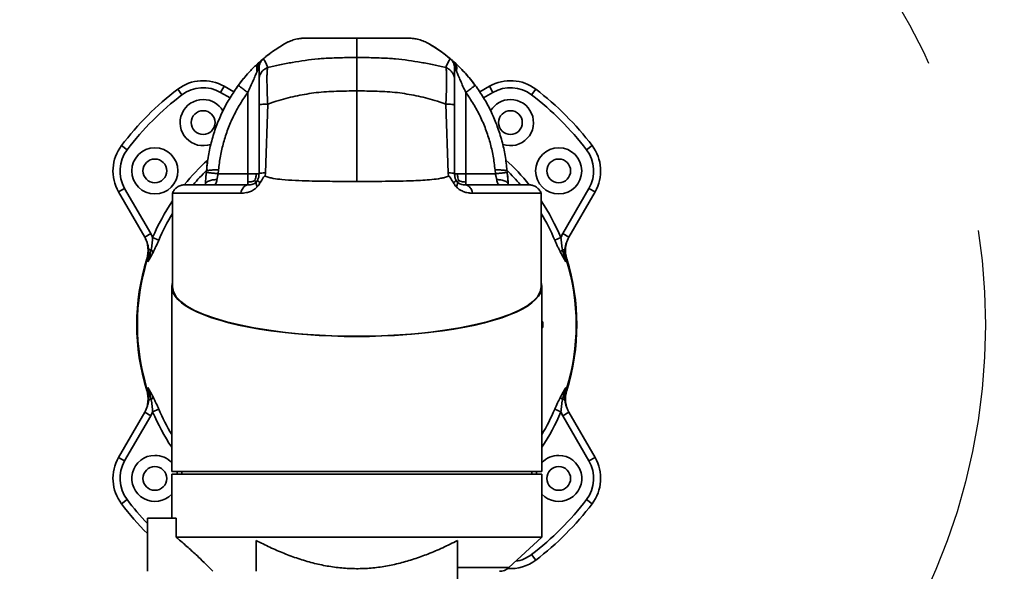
# Model space of a CAD drawing. Header units: millimetres. Extents: x 15 to 361, y 112 to 284.
# Tile 4 of 20: x 110 to 124, y 158 to 166. Entities that reach past the tile are written whole.
import ezdxf

# ---------------------------------------------------------------- set-up
doc = ezdxf.new("R2010")
doc.units = ezdxf.units.MM
doc.linetypes.add('CENTERX2', pattern=[20.32, 12.7, -2.54, 2.54, -2.54])
doc.layers.add('10', color=7, linetype='Continuous')

msp = doc.modelspace()

# ---------------------------------------------------------------- linework, layer by layer
at = {"color": 7, "linetype": 'Continuous', "lineweight": 35}
for p, q in [((114.957662, 165.657528), (114.215103, 165.657528)), ((114.957662, 165.657528), (115.700221, 165.657528)), ((113.540371, 165.30469), (113.563604, 165.325451)), ((116.374953, 165.30469), (116.35172, 165.325451)), ((113.522869, 165.196325), (113.51353, 165.177169)), ((116.392455, 165.196325), (116.401794, 165.177169)), ((112.423973, 164.836662), (112.362669, 164.917225)), ((112.983578, 164.872207), (113.034196, 164.95988)), ((113.119918, 164.793491), (112.983578, 164.872207)), ((113.034196, 164.95988), (113.174265, 164.879011)), ((113.378395, 163.693567), (113.378395, 164.870204)), ((114.957662, 163.581407), (114.957662, 164.89328)), ((116.536929, 163.693567), (116.536929, 164.870204)), ((116.741059, 164.879011), (116.881128, 164.95988)), ((116.931746, 164.872207), (116.795405, 164.793491)), ((116.931746, 164.872207), (116.881128, 164.95988)), ((117.491351, 164.836662), (117.552655, 164.917225)), ((113.666728, 164.702981), (113.633013, 163.707794)), ((116.248596, 164.702981), (116.28231, 163.707794)), ((113.540371, 163.693567), (113.540371, 164.686633)), ((116.374953, 163.693567), (116.374953, 164.686633)), ((111.62797, 164.040659), (111.547406, 164.101963)), ((118.287354, 164.040659), (118.367917, 164.101963)), ((112.782034, 163.765361), (112.776627, 163.712474)), ((112.953316, 163.7486), (112.947657, 163.693567)), ((113.633013, 163.707794), (113.628299, 163.657382)), ((116.28231, 163.707794), (116.287024, 163.657382)), ((116.962008, 163.7486), (116.967667, 163.693567)), ((117.138696, 163.712474), (117.13329, 163.765361)), ((117.143515, 163.669466), (117.13862, 163.712465)), ((112.947869, 163.693567), (113.378395, 163.693567)), ((113.503204, 163.578048), (113.521506, 163.604683)), ((116.412119, 163.578048), (116.393818, 163.604683)), ((116.967455, 163.693567), (116.536929, 163.693567)), ((111.592424, 163.481054), (111.504752, 163.430436)), ((111.883206, 162.774936), (111.504752, 163.430436)), ((111.592424, 163.481054), (111.970878, 162.825553)), ((112.763719, 163.555061), (112.76203, 163.531591)), ((117.153164, 163.531591), (117.151604, 163.555061)), ((117.944446, 162.825553), (118.322899, 163.481054)), ((118.410571, 163.430436), (118.032118, 162.774936)), ((118.322899, 163.481054), (118.410571, 163.430436)), ((112.285056, 163.411363), (112.285056, 162.055102)), ((117.630268, 162.055102), (117.630268, 163.411366)), ((111.970878, 162.825553), (111.883206, 162.774936)), ((111.887863, 162.764616), (111.883206, 162.774936)), ((112.088233, 162.73207), (111.998605, 162.770337)), ((117.827091, 162.73207), (117.916719, 162.770337)), ((117.944446, 162.825553), (118.032118, 162.774936)), ((111.977398, 162.593779), (111.942687, 162.590272)), ((117.937926, 162.593779), (117.972637, 162.590272)), ((112.274933, 162.055102), (112.274933, 159.381034)), ((117.640391, 159.381034), (117.640391, 162.055102)), ((111.977398, 160.420161), (111.942687, 160.423668)), ((117.937926, 160.420161), (117.972637, 160.423668)), ((112.088233, 160.28187), (111.998605, 160.243603)), ((117.827091, 160.28187), (117.916719, 160.243603)), ((111.504752, 159.583504), (111.883206, 160.239004)), ((111.970878, 160.188387), (111.592424, 159.532886)), ((111.970878, 160.188387), (111.883206, 160.239004)), ((117.944446, 160.188387), (118.032118, 160.239004)), ((118.322899, 159.532886), (117.944446, 160.188387)), ((118.027461, 160.249324), (118.032118, 160.239004)), ((118.032118, 160.239004), (118.410571, 159.583504)), ((111.592424, 159.532886), (111.504752, 159.583504)), ((118.322899, 159.532886), (118.410571, 159.583504)), ((117.640391, 159.381034), (112.274933, 159.381034)), ((112.274933, 159.34054), (112.274933, 158.703973)), ((112.274933, 159.34054), (114.957662, 159.34054)), ((112.421723, 159.381034), (112.421723, 159.34054)), ((114.957662, 159.34054), (117.640391, 159.34054)), ((117.4936, 159.34054), (117.4936, 159.381034)), ((117.640391, 158.429424), (117.640391, 159.34054)), ((111.62797, 158.973281), (111.547406, 158.911977)), ((118.287354, 158.973281), (118.367917, 158.911977)), ((111.923141, 158.703973), (111.923141, 157.934587)), ((112.337477, 158.703973), (111.923141, 158.703973)), ((112.337477, 158.429424), (112.337477, 158.703973)), ((112.337477, 158.429424), (117.640391, 158.429424)), ((117.162, 157.988221), (117.640391, 158.429424)), ((113.499877, 158.379004), (113.499877, 157.934587)), ((116.415447, 158.379004), (116.415447, 157.427197)), ((117.491351, 158.177278), (117.552655, 158.096715)), ((116.415447, 157.988221), (117.162, 157.988221))]:
    msp.add_line(p, q, dxfattribs=at)
at = {"color": 7, "linetype": 'Continuous', "lineweight": 35, "flags": 128}
for points in [[(113.968354, 165.605246), (113.944985, 165.594257), (113.909782, 165.575313)], [(112.359293, 159.34054), (112.353998, 159.364297), (112.349153, 159.381034)], [(117.566171, 159.381034), (117.561326, 159.364297), (117.556031, 159.34054)]]:
    msp.add_lwpolyline(points, dxfattribs=at)
at = {"color": 7, "linetype": 'Continuous', "lineweight": 35}
for centre, radius in [((112.73049, 164.433847), 0.1721), ((117.184833, 164.433847), 0.1721), ((112.030785, 163.734141), 0.334076), ((117.884539, 163.734141), 0.334076), ((112.030785, 163.734141), 0.1721), ((117.884539, 163.734141), 0.1721), ((112.030785, 159.279799), 0.1721), ((117.884539, 159.279799), 0.1721)]:
    msp.add_circle(centre, radius, dxfattribs=at)
for centre, radius, start, end in [((114.21507, 165.050197), 0.60741, 90, 101.0130494), ((115.700254, 165.050197), 0.60741, 73.1802891, 90), ((112.73049, 164.433847), 0.60741, 60, 127.2688824), ((117.184833, 164.433847), 0.60741, 52.7311176, 120), ((114.957662, 161.50697), 4.285304, 127.2688824, 142.7311176), ((112.73049, 164.433847), 0.506175, 60, 127.2688824), ((117.184833, 164.433847), 0.506175, 52.7311176, 120), ((114.957662, 161.50697), 4.285304, 37.2688824, 52.7311176), ((114.957662, 161.50697), 4.184069, 127.2688824, 142.7311176), ((112.73049, 164.433847), 0.334076, 90, 289.4343904), ((112.73049, 164.433847), 0.334076, 30.8592147, 90), ((117.184833, 164.433847), 0.334076, 90, 149.1407853), ((117.184833, 164.433847), 0.334076, 250.5656096, 90), ((114.957662, 161.50697), 4.184069, 37.2688824, 52.7311176), ((112.030785, 163.734141), 0.60741, 142.7311176, 210), ((112.030785, 163.734141), 0.506175, 142.7311176, 210), ((117.884539, 163.734141), 0.506175, 330, 37.2688824), ((117.884539, 163.734141), 0.60741, 330, 37.2688824), ((114.957662, 161.50697), 3.21747, 132.1810469, 140.9957732), ((114.957662, 161.50697), 3.21747, 39.0247808, 47.8189531), ((114.957662, 161.50697), 3.120015, 134.2677427, 139.5083375), ((114.957662, 161.50697), 3.120015, 40.493477, 45.7322573), ((114.957662, 161.50697), 3.21747, 146.1660269, 156.8799849), ((114.957662, 161.50697), 3.21747, 23.1200151, 33.8339731), ((114.957662, 161.50697), 3.120015, 148.9369898, 156.8799849), ((114.957662, 161.50697), 3.120015, 23.1200151, 31.0630102), ((111.527894, 162.580474), 0.40494, 342.6200865, 30), ((118.38743, 162.580474), 0.40494, 150, 197.3799135), ((111.563201, 162.576542), 0.379735, 338.4015617, 2.0721535), ((111.929267, 162.531404), 0.078785, 17.2014899, 52.3446584), ((117.986057, 162.531404), 0.078785, 127.6553416, 162.7985101), ((118.352123, 162.576542), 0.379735, 177.9278465, 201.5984383), ((114.957662, 161.50697), 3.188905, 162.6200865, 197.3799135), ((114.957662, 161.50697), 3.18034, 163.0009312, 196.9990688), ((114.957662, 161.50697), 3.18034, 343.0009312, 16.9990688), ((114.957662, 161.50697), 3.188905, 342.6200865, 17.3799135), ((111.563201, 160.437398), 0.379735, 357.9278465, 21.5984383), ((118.352123, 160.437398), 0.379735, 158.4015617, 182.0721535), ((111.527894, 160.433466), 0.40494, 330, 17.3799135), ((111.929267, 160.482536), 0.078785, 307.6553416, 342.7985101), ((117.986057, 160.482536), 0.078785, 197.2014899, 232.3446584), ((118.38743, 160.433466), 0.40494, 162.6200865, 210), ((114.957662, 161.50697), 3.120015, 203.1200151, 210.7008076), ((114.957662, 161.50697), 3.120015, 329.2991924, 336.8799849), ((114.957662, 161.50697), 3.21747, 203.1200151, 213.5088156), ((114.957662, 161.50697), 3.21747, 326.4911844, 336.8799849), ((112.030785, 159.279799), 0.60741, 150, 217.2688824), ((112.030785, 159.279799), 0.334076, 90, 316.95473), ((112.030785, 159.279799), 0.334076, 43.04527, 90), ((117.884539, 159.279799), 0.334076, 90, 136.95473), ((117.884539, 159.279799), 0.334076, 223.04527, 90), ((117.884539, 159.279799), 0.60741, 322.7311176, 30), ((112.030785, 159.279799), 0.506175, 150, 217.2688824), ((117.884539, 159.279799), 0.506175, 322.7311176, 30), ((114.957662, 161.50697), 4.285304, 217.2688824, 224.9176182), ((114.957662, 161.50697), 4.184069, 217.2688824, 223.5098485), ((114.957662, 161.50697), 4.184069, 307.2688824, 322.7311176), ((114.957662, 161.50697), 4.285304, 307.2688824, 322.7311176), ((117.184833, 158.580093), 0.506175, 278.6776853, 307.2688824), ((117.184833, 158.580093), 0.60741, 266.218058, 307.2688824), ((117.024734, 158.137057), 0.20247, 270, 312.6842358)]:
    msp.add_arc(centre, radius, start, end, dxfattribs=at)
for centre, major_axis, ratio, start_param, end_param in [((114.957662, 163.531671), (0, -2.328407), 0.939130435, 3.64134826, 3.646477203), ((114.957662, 163.531671), (0, -2.328407), 0.939130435, 2.47110066, 2.641837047), ((114.957662, 163.531671), (0, -2.328407), 0.939130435, 3.744608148, 3.860813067), ((114.957662, 163.531671), (0, -2.328407), 0.939130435, 2.34417873, 2.452700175), ((114.957662, 163.531671), (0, -2.328407), 0.939130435, 2.235531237, 2.340877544), ((114.957662, 163.531671), (0, -2.328407), 0.939130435, 3.977469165, 4.065843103), ((114.957662, 163.531671), (0, -2.328407), 0.939130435, 4.54448536, 4.613156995), ((114.957662, 163.531671), (0, -2.328407), 0.939130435, 4.634705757, 4.641705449), ((114.957662, 163.531671), (0, -2.328407), 0.939130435, 1.671982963, 1.676516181), ((114.957662, 162.055102), (2.682729, 0), 0.267949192, 3.054690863, 6.370087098), ((114.957662, 162.055102), (2.672606, 0), 0.267949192, 3.141592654, 6.283185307)]:
    msp.add_ellipse(centre, major_axis=major_axis, ratio=ratio, start_param=start_param, end_param=end_param, dxfattribs=at)
for points, knots in [([(113.90983, 165.575242), (113.849069, 165.538195), (113.744647, 165.474525), (113.650703, 165.396328), (113.611423, 165.363631)], [0, 0, 0, 0, 0.5818761, 1, 1, 1, 1]), ([(114.957662, 165.377059), (114.957662, 165.390592), (114.957662, 165.417415), (114.957662, 165.456624), (114.957662, 165.494049), (114.957662, 165.529077), (114.957662, 165.561123), (114.957662, 165.587774), (114.957662, 165.609202), (114.957662, 165.625802), (114.957662, 165.639309), (114.957662, 165.649256), (114.957662, 165.655988), (114.957662, 165.657042), (114.957662, 165.657528)], [0, 0, 0, 0, 0.1183519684, 0.2345836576, 0.3476497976, 0.45650552, 0.5601065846, 0.6574097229, 0.7287653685, 0.795085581, 0.855867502, 0.9106105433, 0.958817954, 1, 1, 1, 1]), ([(116.005493, 165.575242), (116.066254, 165.538195), (116.170677, 165.474525), (116.26462, 165.396328), (116.3039, 165.363631)], [0, 0, 0, 0, 0.5818761, 1, 1, 1, 1]), ([(113.240049, 164.97257), (113.265603, 165.005998), (113.31514, 165.070801), (113.381487, 165.146269), (113.433442, 165.201442), (113.472033, 165.240373), (113.508751, 165.275745), (113.530045, 165.295238), (113.540371, 165.30469)], [0, 0, 0, 0, 0.262792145, 0.509456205, 0.633586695, 0.75694034, 0.882138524, 1, 1, 1, 1]), ([(113.540371, 165.30469), (113.534066, 165.297433), (113.520434, 165.281744), (113.510036, 165.24929), (113.5061, 165.213642), (113.51118, 165.188703), (113.51353, 165.177169)], [0, 0, 0, 0, 0.231243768, 0.5, 0.768756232, 1, 1, 1, 1]), ([(113.563602, 165.325451), (113.55653, 165.317832), (113.54126, 165.301384), (113.527426, 165.268498), (113.519599, 165.232719), (113.521834, 165.207847), (113.522869, 165.196326)], [0, 0, 0, 0, 0.231600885, 0.5, 0.768399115, 1, 1, 1, 1]), ([(113.602475, 165.357192), (113.594124, 165.349059), (113.576126, 165.331534), (113.556967, 165.297805), (113.543267, 165.261515), (113.541289, 165.236475), (113.540371, 165.224855)], [0, 0, 0, 0, 0.232023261, 0.5, 0.767976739, 1, 1, 1, 1]), ([(113.563602, 165.325451), (113.569479, 165.330576), (113.58123, 165.340825), (113.597692, 165.354431), (113.600568, 165.356091), (113.602475, 165.357192)], [0, 0, 0, 0, 0.251958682, 0.503848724, 1, 1, 1, 1]), ([(113.602475, 165.357192), (113.605804, 165.352913), (113.61245, 165.34437), (113.628162, 165.319913), (113.642597, 165.292238), (113.655823, 165.261805), (113.663134, 165.240641), (113.666789, 165.230061)], [0, 0, 0, 0, 0.200758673, 0.400803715, 0.600627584, 0.800343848, 1, 1, 1, 1]), ([(113.666789, 165.230061), (113.725119, 165.244164), (113.843557, 165.272799), (114.024237, 165.306768), (114.208726, 165.336052), (114.362463, 165.354169), (114.454556, 165.361714), (114.483462, 165.36345), (114.483463, 165.36345)], [0, 0, 0, 0, 0.219399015, 0.445486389, 0.671598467, 0.897211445, 0.999998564, 1, 1, 1, 1]), ([(114.483463, 165.36345), (114.483463, 165.36345), (114.562073, 165.367706), (114.719966, 165.374772), (114.878354, 165.376296), (114.957662, 165.377059)], [0, 0, 0, 0, 0.000002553, 0.499283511, 1, 1, 1, 1]), ([(114.957662, 164.89328), (114.957662, 164.919308), (114.957662, 164.971364), (114.957662, 165.052236), (114.957662, 165.133605), (114.957662, 165.211125), (114.957662, 165.276045), (114.957662, 165.326616), (114.957662, 165.362388), (114.957662, 165.372169), (114.957662, 165.377059)], [0, 0, 0, 0, 0.103622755, 0.207245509, 0.339371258, 0.471497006, 0.603622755, 0.735748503, 0.867874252, 1, 1, 1, 1]), ([(115.431861, 165.36345), (115.431861, 165.36345), (115.353251, 165.367706), (115.195358, 165.374772), (115.03697, 165.376296), (114.957662, 165.377059)], [0, 0, 0, 0, 0.0000025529, 0.4992835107, 1, 1, 1, 1]), ([(116.248535, 165.230061), (116.190205, 165.244164), (116.071767, 165.272799), (115.891087, 165.306768), (115.706597, 165.336052), (115.552861, 165.354169), (115.460768, 165.361714), (115.431862, 165.36345), (115.431861, 165.36345)], [0, 0, 0, 0, 0.2193990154, 0.4454863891, 0.6715984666, 0.8972114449, 0.9999985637, 1, 1, 1, 1]), ([(116.312848, 165.357192), (116.30952, 165.352913), (116.302874, 165.34437), (116.287161, 165.319913), (116.272727, 165.292238), (116.259501, 165.261805), (116.25219, 165.240641), (116.248535, 165.230061)], [0, 0, 0, 0, 0.200758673, 0.400803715, 0.600627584, 0.800343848, 1, 1, 1, 1]), ([(116.351721, 165.325451), (116.345845, 165.330576), (116.334094, 165.340825), (116.317631, 165.354431), (116.314756, 165.356091), (116.312848, 165.357192)], [0, 0, 0, 0, 0.251958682, 0.503848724, 1, 1, 1, 1]), ([(116.312848, 165.357192), (116.3212, 165.349059), (116.339197, 165.331534), (116.358357, 165.297805), (116.372056, 165.261515), (116.374035, 165.236475), (116.374953, 165.224855)], [0, 0, 0, 0, 0.232023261, 0.5, 0.767976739, 1, 1, 1, 1]), ([(116.35172, 165.325451), (116.358793, 165.317833), (116.374063, 165.301385), (116.387898, 165.268498), (116.395724, 165.232719), (116.39349, 165.207846), (116.392455, 165.196325)], [0, 0, 0, 0, 0.231600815, 0.5, 0.768399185, 1, 1, 1, 1]), ([(116.374953, 165.30469), (116.381257, 165.297433), (116.394889, 165.281744), (116.405287, 165.24929), (116.409224, 165.213642), (116.404144, 165.188703), (116.401794, 165.177169)], [0, 0, 0, 0, 0.231243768, 0.5, 0.768756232, 1, 1, 1, 1]), ([(116.675274, 164.97257), (116.649721, 165.005998), (116.600183, 165.070801), (116.533836, 165.146269), (116.481882, 165.201442), (116.443291, 165.240373), (116.406572, 165.275745), (116.385278, 165.295238), (116.374953, 165.30469)], [0, 0, 0, 0, 0.262792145, 0.509456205, 0.633586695, 0.75694034, 0.882138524, 1, 1, 1, 1]), ([(113.51353, 165.177169), (113.504648, 165.157239), (113.485527, 165.114332), (113.454301, 165.038948), (113.418104, 164.956674), (113.391892, 164.899594), (113.378395, 164.870204)], [0, 0, 0, 0, 0.210129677, 0.452394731, 0.718039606, 1, 1, 1, 1]), ([(113.540371, 165.224855), (113.540153, 165.224823), (113.539733, 165.224761), (113.536014, 165.219718), (113.530329, 165.210507), (113.525359, 165.201059), (113.522869, 165.196326)], [0, 0, 0, 0, 0.268892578, 0.518131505, 0.758625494, 1, 1, 1, 1]), ([(113.666789, 165.230061), (113.651056, 165.223695), (113.616596, 165.209753), (113.576157, 165.168076), (113.546654, 165.118079), (113.54234, 165.0812), (113.540371, 165.064362)], [0, 0, 0, 0, 0.228277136, 0.5, 0.771722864, 1, 1, 1, 1]), ([(113.540371, 165.064362), (113.540371, 165.06611), (113.540371, 165.0698), (113.540371, 165.075661), (113.540371, 165.082127), (113.540371, 165.089203), (113.540371, 165.096887), (113.540371, 165.105309), (113.540371, 165.114135), (113.540371, 165.122945), (113.540371, 165.131072), (113.540371, 165.138309), (113.540371, 165.144509), (113.540371, 165.150432), (113.540371, 165.157054), (113.540371, 165.164483), (113.540371, 165.172082), (113.540371, 165.179018), (113.540371, 165.185289), (113.540371, 165.191334), (113.540371, 165.197787), (113.540371, 165.204836), (113.540371, 165.211742), (113.540371, 165.217569), (113.540371, 165.222051), (113.540371, 165.223964), (113.540371, 165.224855)], [0, 0, 0, 0, 0.030214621, 0.063771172, 0.100669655, 0.140910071, 0.184492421, 0.231416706, 0.283886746, 0.334028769, 0.380879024, 0.421917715, 0.457144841, 0.486560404, 0.523151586, 0.570985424, 0.615570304, 0.656906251, 0.694993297, 0.729831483, 0.769553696, 0.819193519, 0.872624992, 0.920568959, 0.963026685, 1, 1, 1, 1]), ([(113.666789, 165.230061), (113.665139, 165.226099), (113.661841, 165.218177), (113.658389, 165.184075), (113.65615, 165.134589), (113.655316, 165.069291), (113.655909, 164.990882), (113.658002, 164.90164), (113.661445, 164.804937), (113.66497, 164.736912), (113.666728, 164.702981)], [0, 0, 0, 0, 0.124715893, 0.249360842, 0.374913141, 0.500044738, 0.625655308, 0.750675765, 0.875637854, 1, 1, 1, 1]), ([(116.248535, 165.230061), (116.250184, 165.226099), (116.253483, 165.218177), (116.256935, 165.184075), (116.259174, 165.134589), (116.260007, 165.069291), (116.259414, 164.990882), (116.257321, 164.90164), (116.253879, 164.804937), (116.250354, 164.736912), (116.248596, 164.702981)], [0, 0, 0, 0, 0.124715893, 0.249360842, 0.374913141, 0.500044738, 0.625655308, 0.750675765, 0.875637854, 1, 1, 1, 1]), ([(116.248535, 165.230061), (116.264268, 165.223695), (116.298728, 165.209753), (116.339166, 165.168076), (116.36867, 165.118079), (116.372983, 165.0812), (116.374953, 165.064362)], [0, 0, 0, 0, 0.2282771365, 0.5, 0.7717228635, 1, 1, 1, 1]), ([(116.374953, 165.064362), (116.374953, 165.06611), (116.374953, 165.0698), (116.374953, 165.075661), (116.374953, 165.082127), (116.374953, 165.089203), (116.374953, 165.096887), (116.374953, 165.105309), (116.374953, 165.114135), (116.374953, 165.122945), (116.374953, 165.131072), (116.374953, 165.138309), (116.374953, 165.144509), (116.374953, 165.150432), (116.374953, 165.157054), (116.374953, 165.164483), (116.374953, 165.172082), (116.374953, 165.179018), (116.374953, 165.185289), (116.374953, 165.191334), (116.374953, 165.197787), (116.374953, 165.204836), (116.374953, 165.211742), (116.374953, 165.217569), (116.374953, 165.222051), (116.374953, 165.223964), (116.374953, 165.224855)], [0, 0, 0, 0, 0.030214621, 0.063771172, 0.100669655, 0.140910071, 0.184492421, 0.231416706, 0.283886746, 0.334028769, 0.380879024, 0.421917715, 0.457144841, 0.486560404, 0.523151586, 0.570985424, 0.615570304, 0.656906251, 0.694993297, 0.729831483, 0.769553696, 0.819193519, 0.872624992, 0.920568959, 0.963026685, 1, 1, 1, 1]), ([(116.374953, 165.224855), (116.375171, 165.224823), (116.37559, 165.224761), (116.379309, 165.219718), (116.384995, 165.210507), (116.389965, 165.201059), (116.392455, 165.196326)], [0, 0, 0, 0, 0.268892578, 0.518131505, 0.758625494, 1, 1, 1, 1]), ([(116.401794, 165.177169), (116.410676, 165.157239), (116.429797, 165.114332), (116.461023, 165.038948), (116.49722, 164.956674), (116.523432, 164.899594), (116.536929, 164.870204)], [0, 0, 0, 0, 0.210129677, 0.452394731, 0.718039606, 1, 1, 1, 1]), ([(113.540371, 164.686633), (113.540371, 164.711372), (113.540371, 164.76064), (113.540371, 164.83067), (113.540371, 164.895024), (113.540371, 164.951279), (113.540371, 164.998021), (113.540371, 165.032955), (113.540371, 165.05684), (113.540371, 165.061848), (113.540371, 165.064362)], [0, 0, 0, 0, 0.125546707, 0.250036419, 0.375151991, 0.499938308, 0.624721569, 0.749943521, 0.874480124, 1, 1, 1, 1]), ([(116.374953, 164.686633), (116.374953, 164.711372), (116.374953, 164.76064), (116.374953, 164.83067), (116.374953, 164.895024), (116.374953, 164.951279), (116.374953, 164.998021), (116.374953, 165.032955), (116.374953, 165.05684), (116.374953, 165.061848), (116.374953, 165.064362)], [0, 0, 0, 0, 0.125546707, 0.250036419, 0.375151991, 0.499938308, 0.624721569, 0.749943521, 0.874480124, 1, 1, 1, 1]), ([(112.781988, 163.764878), (112.790751, 163.837618), (112.80826, 163.982943), (112.858917, 164.196565), (112.926813, 164.404464), (113.013503, 164.604325), (113.116268, 164.79551), (113.198861, 164.913654), (113.240049, 164.97257)], [0, 0, 0, 0, 0.168038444, 0.335720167, 0.502887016, 0.669397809, 0.835133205, 1, 1, 1, 1]), ([(113.378395, 164.870204), (113.339906, 164.815177), (113.262882, 164.70506), (113.167143, 164.526563), (113.086917, 164.34047), (113.024088, 164.147658), (112.977473, 163.950178), (112.961386, 163.815944), (112.953316, 163.7486)], [0, 0, 0, 0, 0.165839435, 0.33187133, 0.499517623, 0.666098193, 0.832483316, 1, 1, 1, 1]), ([(113.240049, 164.97257), (113.24054, 164.972207), (113.241593, 164.971428), (113.249869, 164.965304), (113.263505, 164.955215), (113.282601, 164.941085), (113.305546, 164.924107), (113.330344, 164.905759), (113.354836, 164.887636), (113.370912, 164.875741), (113.378395, 164.870204)], [0, 0, 0, 0, 0.104820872, 0.225189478, 0.358753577, 0.5, 0.641246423, 0.774810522, 0.895179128, 1, 1, 1, 1]), ([(114.957662, 164.89328), (114.8596, 164.891971), (114.712152, 164.890003), (114.516393, 164.88095), (114.372469, 164.869634), (114.232628, 164.849149), (114.051031, 164.814491), (113.860693, 164.769512), (113.720278, 164.721349), (113.666728, 164.702981)], [0, 0, 0, 0, 0.22183177, 0.333554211, 0.445241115, 0.550724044, 0.656230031, 0.868895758, 1, 1, 1, 1]), ([(114.957662, 164.89328), (115.055723, 164.891971), (115.203172, 164.890003), (115.398931, 164.88095), (115.542855, 164.869634), (115.682696, 164.849149), (115.864292, 164.814491), (116.05463, 164.769512), (116.195045, 164.721349), (116.248596, 164.702981)], [0, 0, 0, 0, 0.22183177, 0.333554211, 0.445241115, 0.550724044, 0.656230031, 0.868895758, 1, 1, 1, 1]), ([(116.675274, 164.97257), (116.674784, 164.972207), (116.67373, 164.971428), (116.665455, 164.965304), (116.651819, 164.955215), (116.632723, 164.941085), (116.609777, 164.924107), (116.58498, 164.905759), (116.560488, 164.887636), (116.544412, 164.875741), (116.536929, 164.870204)], [0, 0, 0, 0, 0.104820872, 0.225189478, 0.358753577, 0.5, 0.641246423, 0.774810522, 0.895179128, 1, 1, 1, 1]), ([(116.536929, 164.870204), (116.575418, 164.815177), (116.652441, 164.70506), (116.74818, 164.526563), (116.828406, 164.34047), (116.891236, 164.147658), (116.93785, 163.950178), (116.953937, 163.815944), (116.962008, 163.7486)], [0, 0, 0, 0, 0.165839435, 0.33187133, 0.499517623, 0.666098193, 0.832483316, 1, 1, 1, 1]), ([(117.133336, 163.764878), (117.124572, 163.837618), (117.107064, 163.982943), (117.056407, 164.196565), (116.988511, 164.404464), (116.901821, 164.604325), (116.799056, 164.79551), (116.716462, 164.913654), (116.675274, 164.97257)], [0, 0, 0, 0, 0.168038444, 0.335720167, 0.502887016, 0.669397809, 0.835133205, 1, 1, 1, 1]), ([(113.666728, 164.702981), (113.651001, 164.702352), (113.616555, 164.700976), (113.576138, 164.696864), (113.54665, 164.691932), (113.542339, 164.688294), (113.540371, 164.686633)], [0, 0, 0, 0, 0.228281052, 0.5, 0.771718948, 1, 1, 1, 1]), ([(116.248596, 164.702981), (116.264323, 164.702352), (116.298769, 164.700976), (116.339186, 164.696864), (116.368673, 164.691932), (116.372984, 164.688294), (116.374953, 164.686633)], [0, 0, 0, 0, 0.228281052, 0.5, 0.771718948, 1, 1, 1, 1]), ([(112.779137, 163.712196), (112.775501, 163.686858), (112.771342, 163.657879), (112.768433, 163.630133), (112.768068, 163.626647)], [0, 0, 0, 0, 0.874378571, 1, 1, 1, 1]), ([(112.777025, 163.71243), (112.776865, 163.712448), (112.776692, 163.712467), (112.779148, 163.712195), (112.779351, 163.712173)], [0, 0, 0, 0, 0.9174003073, 1, 1, 1, 1]), ([(112.779351, 163.712173), (112.781764, 163.711906), (112.787048, 163.711322), (112.803849, 163.709465), (112.827248, 163.706878), (112.85597, 163.703703), (112.887121, 163.700259), (112.917973, 163.696849), (112.938236, 163.694609), (112.947657, 163.693567)], [0, 0, 0, 0, 0.126531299, 0.277166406, 0.436666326, 0.596166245, 0.746801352, 0.882275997, 1, 1, 1, 1]), ([(112.781988, 163.764878), (112.782146, 163.759467), (112.782463, 163.74864), (112.792944, 163.742515), (112.809548, 163.741642), (112.838462, 163.744224), (112.87673, 163.749789), (112.919362, 163.750924), (112.942011, 163.749374), (112.953316, 163.7486)], [0, 0, 0, 0, 0.12479819, 0.249670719, 0.360926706, 0.499725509, 0.749116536, 0.874777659, 1, 1, 1, 1]), ([(113.633013, 163.707794), (113.620973, 163.707063), (113.594837, 163.705475), (113.56578, 163.701864), (113.544818, 163.697794), (113.541774, 163.6949), (113.540371, 163.693567)], [0, 0, 0, 0, 0.230329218, 0.5, 0.769670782, 1, 1, 1, 1]), ([(116.28231, 163.707794), (116.29435, 163.707063), (116.320487, 163.705475), (116.349544, 163.701864), (116.370505, 163.697794), (116.37355, 163.6949), (116.374953, 163.693567)], [0, 0, 0, 0, 0.230329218, 0.5, 0.769670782, 1, 1, 1, 1]), ([(117.133336, 163.764878), (117.133177, 163.759463), (117.13286, 163.748629), (117.121914, 163.742286), (117.104899, 163.741572), (117.075671, 163.744473), (117.038665, 163.749769), (116.996053, 163.750922), (116.973403, 163.749377), (116.962008, 163.7486)], [0, 0, 0, 0, 0.124795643, 0.249665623, 0.377084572, 0.4997382, 0.749124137, 0.873784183, 1, 1, 1, 1]), ([(117.13862, 163.712465), (117.138321, 163.712432), (117.137676, 163.712361), (117.128107, 163.711303), (117.111628, 163.709482), (117.088034, 163.706873), (117.059364, 163.703704), (117.028201, 163.700259), (116.997351, 163.696849), (116.977088, 163.694609), (116.967667, 163.693567)], [0, 0, 0, 0, 0.104488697, 0.224732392, 0.35843211, 0.5, 0.64156789, 0.775267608, 0.895511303, 1, 1, 1, 1]), ([(117.147253, 163.626672), (117.146889, 163.63015), (117.14398, 163.657887), (117.139823, 163.686858), (117.136186, 163.712196)], [0, 0, 0, 0, 0.125359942, 1, 1, 1, 1]), ([(112.77181, 163.669473), (112.771573, 163.66841), (112.77077, 163.664798), (112.76924, 163.645703), (112.767185, 163.616437), (112.765247, 163.583114), (112.764125, 163.56247), (112.763722, 163.555053)], [0, 0, 0, 0, 0.058449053, 0.198677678, 0.511107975, 0.824354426, 1, 1, 1, 1]), ([(112.763724, 163.555057), (112.764566, 163.556223), (112.769111, 163.562517), (112.781617, 163.573518), (112.805129, 163.586499), (112.834428, 163.596987), (112.866566, 163.604044), (112.898513, 163.60782), (112.919521, 163.607635), (112.929269, 163.60755)], [0, 0, 0, 0, 0.0377819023, 0.2038419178, 0.3800603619, 0.5562788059, 0.7223388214, 0.8711557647, 1, 1, 1, 1]), ([(112.929251, 163.607385), (112.927576, 163.596077), (112.924216, 163.573383), (112.91316, 163.549505), (112.901225, 163.536487), (112.893194, 163.534979), (112.890292, 163.534433)], [0, 0, 0, 0, 0.262060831, 0.525905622, 0.828671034, 1, 1, 1, 1]), ([(112.947657, 163.693567), (112.944149, 163.677498), (112.937685, 163.647879), (112.931911, 163.620208), (112.929269, 163.60755)], [0, 0, 0, 0, 0.542540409, 1, 1, 1, 1]), ([(113.498685, 163.693567), (113.490372, 163.693567), (113.473739, 163.693567), (113.432957, 163.693567), (113.400212, 163.693567), (113.378395, 163.693567)], [0, 0, 0, 0, 0.250072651, 0.500343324, 1, 1, 1, 1]), ([(113.378395, 163.573277), (113.378395, 163.580785), (113.378395, 163.596139), (113.378395, 163.63639), (113.378395, 163.670181), (113.378395, 163.693567)], [0, 0, 0, 0, 0.227531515, 0.465371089, 1, 1, 1, 1]), ([(113.378395, 163.573277), (113.399323, 163.574103), (113.435067, 163.575512), (113.465869, 163.588106), (113.478636, 163.593326)], [0, 0, 0, 0, 0.5855031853, 1, 1, 1, 1]), ([(113.378395, 163.531591), (113.391383, 163.532077), (113.416363, 163.533012), (113.449983, 163.54192), (113.478712, 163.55496), (113.495359, 163.570652), (113.503204, 163.578048)], [0, 0, 0, 0, 0.284274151, 0.546774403, 0.786402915, 1, 1, 1, 1]), ([(113.378395, 163.531591), (113.378395, 163.533174), (113.378395, 163.535461), (113.378395, 163.553548), (113.378395, 163.566799), (113.378395, 163.573277)], [0, 0, 0, 0, 0.534628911, 0.772468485, 1, 1, 1, 1]), ([(113.498685, 163.693567), (113.497859, 163.672639), (113.49645, 163.636895), (113.483856, 163.606093), (113.478636, 163.593326)], [0, 0, 0, 0, 0.585503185, 1, 1, 1, 1]), ([(113.498685, 163.573277), (113.497859, 163.574103), (113.49645, 163.575512), (113.483856, 163.588106), (113.478636, 163.593326)], [0, 0, 0, 0, 0.585503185, 1, 1, 1, 1]), ([(113.514401, 163.502259), (113.509802, 163.512038), (113.499637, 163.53365), (113.494694, 163.560803), (113.500526, 163.572621), (113.503204, 163.578048)], [0, 0, 0, 0, 0.308826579, 0.682563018, 1, 1, 1, 1]), ([(113.540371, 163.693567), (113.538974, 163.693567), (113.536878, 163.693567), (113.519897, 163.693567), (113.505754, 163.693567), (113.498685, 163.693567)], [0, 0, 0, 0, 0.499658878, 0.7499271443, 1, 1, 1, 1]), ([(113.514401, 163.502259), (113.519547, 163.508046), (113.529899, 163.519687), (113.543618, 163.539193), (113.551305, 163.553428), (113.555113, 163.560478)], [0, 0, 0, 0, 0.332897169, 0.669583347, 1, 1, 1, 1]), ([(113.555106, 163.560484), (113.548379, 163.566252), (113.534235, 163.578382), (113.520738, 163.592851), (113.521251, 163.600747), (113.521506, 163.604683)], [0, 0, 0, 0, 0.312504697, 0.657189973, 1, 1, 1, 1]), ([(113.521506, 163.604683), (113.524285, 163.610641), (113.529961, 163.622809), (113.538423, 163.652876), (113.539572, 163.676871), (113.540371, 163.693567)], [0, 0, 0, 0, 0.225840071, 0.461300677, 1, 1, 1, 1]), ([(113.555067, 163.560438), (113.566002, 163.576882), (113.58089, 163.59927), (113.596699, 163.627092), (113.605123, 163.640689), (113.611928, 163.649954), (113.617868, 163.655578), (113.622612, 163.657836), (113.625885, 163.658141), (113.627653, 163.657597), (113.628302, 163.657398)], [0, 0, 0, 0, 0.471274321, 0.641651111, 0.754208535, 0.849896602, 0.916505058, 0.952453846, 0.982535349, 1, 1, 1, 1]), ([(113.628325, 163.657362), (113.64755, 163.650859), (113.68602, 163.637849), (113.767095, 163.621527), (113.892667, 163.605497), (114.066859, 163.594496), (114.256312, 163.588183), (114.437196, 163.584595), (114.608446, 163.582683), (114.782179, 163.581567), (114.899168, 163.581461), (114.957662, 163.581407)], [0, 0, 0, 0, 0.049391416, 0.098830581, 0.199394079, 0.349982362, 0.501706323, 0.625208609, 0.748712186, 0.874355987, 1, 1, 1, 1]), ([(114.957662, 163.581407), (115.027144, 163.58149), (115.166108, 163.581657), (115.373293, 163.58326), (115.577926, 163.586106), (115.75793, 163.591362), (115.913641, 163.597891), (116.046039, 163.607479), (116.151526, 163.622103), (116.231685, 163.638546), (116.268566, 163.651092), (116.286999, 163.657362)], [0, 0, 0, 0, 0.149231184, 0.298462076, 0.447704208, 0.596942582, 0.699712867, 0.802553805, 0.905193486, 0.952617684, 1, 1, 1, 1]), ([(116.287022, 163.657398), (116.288116, 163.657681), (116.2903, 163.658246), (116.294398, 163.657272), (116.301804, 163.652409), (116.322586, 163.623444), (116.339534, 163.589351), (116.357753, 163.56393), (116.360256, 163.560438)], [0, 0, 0, 0, 0.028945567, 0.05781035, 0.106672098, 0.248865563, 0.896804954, 1, 1, 1, 1]), ([(116.360211, 163.560478), (116.363928, 163.553585), (116.371522, 163.539504), (116.385201, 163.519958), (116.395664, 163.50818), (116.400923, 163.502259)], [0, 0, 0, 0, 0.3229132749, 0.6596554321, 1, 1, 1, 1]), ([(116.36025, 163.560432), (116.366969, 163.56619), (116.382997, 163.579923), (116.395299, 163.594453), (116.394218, 163.60192), (116.393818, 163.604683)], [0, 0, 0, 0, 0.312566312, 0.74553481, 1, 1, 1, 1]), ([(116.393818, 163.604683), (116.391039, 163.610641), (116.385363, 163.622809), (116.3769, 163.652876), (116.375752, 163.676871), (116.374953, 163.693567)], [0, 0, 0, 0, 0.225840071, 0.461300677, 1, 1, 1, 1]), ([(116.374953, 163.693567), (116.376536, 163.693567), (116.378823, 163.693567), (116.396909, 163.693567), (116.41016, 163.693567), (116.416639, 163.693567)], [0, 0, 0, 0, 0.5346289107, 0.7724684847, 1, 1, 1, 1]), ([(116.400923, 163.502259), (116.405522, 163.512038), (116.415686, 163.53365), (116.42063, 163.560803), (116.414798, 163.572621), (116.412119, 163.578048)], [0, 0, 0, 0, 0.308826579, 0.682563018, 1, 1, 1, 1]), ([(116.536929, 163.531591), (116.523941, 163.532077), (116.49896, 163.533012), (116.465341, 163.54192), (116.436612, 163.55496), (116.419965, 163.570652), (116.412119, 163.578048)], [0, 0, 0, 0, 0.284274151, 0.546774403, 0.786402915, 1, 1, 1, 1]), ([(116.416639, 163.693567), (116.424146, 163.693567), (116.4395, 163.693567), (116.479752, 163.693567), (116.513542, 163.693567), (116.536929, 163.693567)], [0, 0, 0, 0, 0.227531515, 0.465371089, 1, 1, 1, 1]), ([(116.416639, 163.693567), (116.417464, 163.672639), (116.418874, 163.636895), (116.431467, 163.606093), (116.436687, 163.593326)], [0, 0, 0, 0, 0.585503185, 1, 1, 1, 1]), ([(116.416639, 163.573277), (116.417464, 163.574103), (116.418874, 163.575512), (116.431467, 163.588106), (116.436687, 163.593326)], [0, 0, 0, 0, 0.585503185, 1, 1, 1, 1]), ([(116.536929, 163.573277), (116.516001, 163.574103), (116.480257, 163.575512), (116.449455, 163.588106), (116.436687, 163.593326)], [0, 0, 0, 0, 0.585503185, 1, 1, 1, 1]), ([(116.536929, 163.573277), (116.536929, 163.58159), (116.536929, 163.598223), (116.536929, 163.639005), (116.536929, 163.67175), (116.536929, 163.693567)], [0, 0, 0, 0, 0.250072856, 0.500341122, 1, 1, 1, 1]), ([(116.536929, 163.531591), (116.536929, 163.532988), (116.536929, 163.535084), (116.536929, 163.552065), (116.536929, 163.566209), (116.536929, 163.573277)], [0, 0, 0, 0, 0.499656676, 0.749927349, 1, 1, 1, 1]), ([(116.967667, 163.693567), (116.971174, 163.677498), (116.977639, 163.647879), (116.983413, 163.620208), (116.986054, 163.60755)], [0, 0, 0, 0, 0.542540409, 1, 1, 1, 1]), ([(117.151607, 163.555057), (117.150755, 163.556238), (117.146201, 163.56255), (117.133673, 163.573561), (117.110161, 163.586523), (117.080871, 163.596977), (117.048747, 163.603987), (117.016814, 163.607712), (116.995817, 163.607489), (116.986073, 163.607385)], [0, 0, 0, 0, 0.0381937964, 0.2041811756, 0.3803174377, 0.5564536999, 0.7224410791, 0.8711998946, 1, 1, 1, 1]), ([(116.986073, 163.607385), (116.987747, 163.596077), (116.991108, 163.573383), (117.002164, 163.549505), (117.014098, 163.536487), (117.02213, 163.534979), (117.025032, 163.534433)], [0, 0, 0, 0, 0.262060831, 0.525905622, 0.828671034, 1, 1, 1, 1]), ([(117.151602, 163.555053), (117.150465, 163.575629), (117.148792, 163.605922), (117.146279, 163.642194), (117.144874, 163.663459), (117.143726, 163.668535), (117.143514, 163.669473)], [0, 0, 0, 0, 0.48640524, 0.716098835, 0.947560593, 1, 1, 1, 1]), ([(112.451095, 163.531591), (112.435533, 163.530081), (112.402288, 163.526855), (112.352633, 163.500636), (112.309116, 163.460733), (112.292653, 163.426748), (112.284577, 163.410075)], [0, 0, 0, 0, 0.222179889, 0.474654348, 0.742267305, 1, 1, 1, 1]), ([(112.451095, 163.531591), (112.456692, 163.531591), (112.467874, 163.531591), (112.506655, 163.531591), (112.561249, 163.531591), (112.632972, 163.531591), (112.720599, 163.531591), (112.823831, 163.531591), (112.941841, 163.531591), (113.074245, 163.531591), (113.218823, 163.531591), (113.325244, 163.531591), (113.378395, 163.531591)], [0, 0, 0, 0, 0.100111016, 0.19999997, 0.29987934, 0.399999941, 0.500110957, 0.599999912, 0.699879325, 0.799995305, 0.900108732, 1, 1, 1, 1]), ([(113.276507, 163.411525), (113.277027, 163.413607), (113.280298, 163.4267), (113.288533, 163.45011), (113.303424, 163.478659), (113.321393, 163.502412), (113.340794, 163.519376), (113.35996, 163.529671), (113.372539, 163.530981), (113.378395, 163.531591)], [0, 0, 0, 0, 0.031572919, 0.198513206, 0.375055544, 0.551597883, 0.718538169, 0.868985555, 1, 1, 1, 1]), ([(113.276507, 163.411525), (113.303217, 163.412767), (113.349539, 163.414922), (113.41651, 163.434638), (113.470975, 163.461729), (113.501221, 163.489958), (113.514401, 163.502259)], [0, 0, 0, 0, 0.3250184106, 0.5636480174, 0.809854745, 1, 1, 1, 1]), ([(116.400923, 163.502259), (116.411523, 163.492109), (116.433012, 163.471533), (116.475244, 163.445612), (116.526187, 163.425295), (116.583316, 163.413407), (116.620722, 163.412138), (116.638817, 163.411525)], [0, 0, 0, 0, 0.154515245, 0.31324525, 0.542947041, 0.778898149, 1, 1, 1, 1]), ([(116.638817, 163.411525), (116.638297, 163.413607), (116.635026, 163.4267), (116.626791, 163.45011), (116.611899, 163.478659), (116.593931, 163.502412), (116.57453, 163.519376), (116.555364, 163.529671), (116.542784, 163.530981), (116.536929, 163.531591)], [0, 0, 0, 0, 0.0315729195, 0.1985132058, 0.3750555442, 0.5515978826, 0.718538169, 0.868985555, 1, 1, 1, 1]), ([(117.464228, 163.531591), (117.458631, 163.531591), (117.44745, 163.531591), (117.408669, 163.531591), (117.354074, 163.531591), (117.282352, 163.531591), (117.194724, 163.531591), (117.091493, 163.531591), (116.973482, 163.531591), (116.841079, 163.531591), (116.696501, 163.531591), (116.59008, 163.531591), (116.536929, 163.531591)], [0, 0, 0, 0, 0.100111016, 0.19999997, 0.29987934, 0.399999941, 0.500110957, 0.599999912, 0.699879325, 0.799995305, 0.900108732, 1, 1, 1, 1]), ([(117.630747, 163.410075), (117.62267, 163.426748), (117.606207, 163.460733), (117.562691, 163.500636), (117.513036, 163.526855), (117.47979, 163.530081), (117.464228, 163.531591)], [0, 0, 0, 0, 0.257732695, 0.525345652, 0.777820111, 1, 1, 1, 1]), ([(112.286644, 163.411363), (112.287076, 163.411331), (112.288068, 163.411258), (112.311433, 163.411413), (112.352849, 163.41159), (112.41272, 163.411363), (112.490168, 163.411258), (112.584505, 163.411406), (112.695451, 163.411592), (112.810458, 163.411387), (112.924567, 163.411296), (113.033999, 163.411311), (113.150712, 163.411465), (113.234575, 163.411505), (113.276507, 163.411525)], [0, 0, 0, 0, 0.072301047, 0.165973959, 0.259000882, 0.352673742, 0.445700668, 0.539373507, 0.63240043, 0.726073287, 0.794043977, 0.862014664, 0.931007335, 1, 1, 1, 1]), ([(116.638817, 163.411525), (116.701955, 163.411477), (116.821231, 163.411386), (116.979178, 163.411258), (117.117774, 163.411416), (117.241514, 163.411589), (117.349274, 163.41136), (117.440743, 163.411258), (117.514818, 163.41141), (117.5716, 163.41159), (117.609395, 163.411367), (117.62894, 163.41126), (117.628272, 163.411338), (117.628023, 163.411366)], [0, 0, 0, 0, 0.104630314, 0.197662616, 0.291340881, 0.384372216, 0.478049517, 0.571080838, 0.664758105, 0.757789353, 0.851466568, 0.944497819, 1, 1, 1, 1]), ([(111.942687, 162.590272), (111.941643, 162.597883), (111.936787, 162.633264), (111.923202, 162.693607), (111.899221, 162.741793), (111.887863, 162.764616)], [0, 0, 0, 0, 0.126067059, 0.586065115, 1, 1, 1, 1]), ([(111.977398, 162.593779), (111.979972, 162.608177), (111.98229, 162.622676), (111.986499, 162.651857), (111.98839, 162.666536), (111.993534, 162.7107), (111.996293, 162.740355), (111.998605, 162.770337)], [0, 0, 0, 0, 0.25, 0.25, 0.5, 0.5, 1, 1, 1, 1]), ([(112.088233, 162.73207), (112.074796, 162.700598), (112.060979, 162.67023), (112.039935, 162.625832), (112.032843, 162.611188), (112.018661, 162.582464), (112.011591, 162.568422), (112.004528, 162.554704)], [0, 0, 0, 0, 0.5, 0.5, 0.75, 0.75, 1, 1, 1, 1]), ([(117.910796, 162.554704), (117.903732, 162.568423), (117.896695, 162.582401), (117.882642, 162.610857), (117.875628, 162.625337), (117.861624, 162.654865), (117.854636, 162.669914), (117.844187, 162.693004), (117.840711, 162.700785), (117.833846, 162.716376), (117.830449, 162.724205), (117.827091, 162.73207)], [0, 0, 0, 0, 0.25, 0.25, 0.5, 0.5, 0.75, 0.75, 0.875, 0.875, 1, 1, 1, 1]), ([(117.916719, 162.770337), (117.917874, 162.755354), (117.919153, 162.740388), (117.921977, 162.710613), (117.923522, 162.695823), (117.926951, 162.666404), (117.928836, 162.651774), (117.933036, 162.622663), (117.935351, 162.608181), (117.937926, 162.593779)], [0, 0, 0, 0, 0.25, 0.25, 0.5, 0.5, 0.75, 0.75, 1, 1, 1, 1]), ([(118.032118, 162.774936), (118.015645, 162.746404), (118.002771, 162.71659), (117.988138, 162.67025), (117.984044, 162.654531), (117.977296, 162.62261), (117.974655, 162.606449), (117.972637, 162.590272)], [0, 0, 0, 0, 0.5, 0.5, 0.75, 0.75, 1, 1, 1, 1]), ([(111.977398, 162.593779), (111.972108, 162.56332), (111.965746, 162.533395), (111.953955, 162.489302), (111.949649, 162.474738), (111.942552, 162.453102), (111.94008, 162.445926), (111.934909, 162.431645), (111.932194, 162.4245), (111.929395, 162.417478)], [0, 0, 0, 0, 0.5, 0.5, 0.75, 0.75, 0.875, 0.875, 1, 1, 1, 1]), ([(111.929395, 162.417478), (111.937369, 162.445707), (111.94228, 162.474252), (111.945531, 162.517495), (111.945923, 162.531981), (111.945333, 162.561094), (111.944345, 162.575734), (111.942687, 162.590272)], [0, 0, 0, 0, 0.5, 0.5, 0.75, 0.75, 1, 1, 1, 1]), ([(117.937926, 162.593779), (117.943204, 162.563389), (117.949563, 162.533446), (117.965327, 162.474506), (117.974714, 162.445613), (117.985929, 162.417478)], [0, 0, 0, 0, 0.5, 0.5, 1, 1, 1, 1]), ([(117.972637, 162.590272), (117.969322, 162.561209), (117.968705, 162.53226), (117.971922, 162.489015), (117.97369, 162.474629), (117.978696, 162.445921), (117.981944, 162.431585), (117.985929, 162.417478)], [0, 0, 0, 0, 0.5, 0.5, 0.75, 0.75, 1, 1, 1, 1]), ([(111.916273, 162.436762), (111.915703, 162.443469), (111.915225, 162.449126), (111.914535, 162.457279), (111.914346, 162.459516), (111.914346, 162.459516)], [0, 0, 0, 0, 0.5, 0.5, 1, 1, 1, 1]), ([(112.004528, 162.554704), (111.991644, 162.529678), (111.978986, 162.505962), (111.960231, 162.471817), (111.954018, 162.460677), (111.944748, 162.444266), (111.941666, 162.438846), (111.935518, 162.428097), (111.932438, 162.422743), (111.929395, 162.417478)], [0, 0, 0, 0, 0.5, 0.5, 0.75, 0.75, 0.875, 0.875, 1, 1, 1, 1]), ([(117.910796, 162.554704), (117.923624, 162.529787), (117.936285, 162.506057), (117.9551, 162.471804), (117.961323, 162.460646), (117.973685, 162.438762), (117.979835, 162.42802), (117.985929, 162.417478)], [0, 0, 0, 0, 0.5, 0.5, 0.75, 0.75, 1, 1, 1, 1]), ([(118.000977, 162.459516), (118.000977, 162.459516), (118.000788, 162.457274), (118.000099, 162.449121), (117.99962, 162.443468), (117.999051, 162.436762)], [0, 0, 0, 0, 0.5, 0.5, 1, 1, 1, 1]), ([(117.652281, 161.547464), (117.652464, 161.547464), (117.652649, 161.547202), (117.653023, 161.546176), (117.653213, 161.545399), (117.653583, 161.543371), (117.653763, 161.54213), (117.65411, 161.539197), (117.654278, 161.537489), (117.654735, 161.53189), (117.654991, 161.527374), (117.655338, 161.517624), (117.655431, 161.512287), (117.655432, 161.504355), (117.655409, 161.50167), (117.655319, 161.496469), (117.655253, 161.493942), (117.655079, 161.489036), (117.654971, 161.486663), (117.654725, 161.482274), (117.654586, 161.480229), (117.654278, 161.476449), (117.654113, 161.474772), (117.653767, 161.471842), (117.653584, 161.470576), (117.653214, 161.468545), (117.653027, 161.467779), (117.652653, 161.466744), (117.652464, 161.466476), (117.652281, 161.466476)], [0, 0, 0, 0, 0.0625, 0.0625, 0.125, 0.125, 0.1875, 0.1875, 0.25, 0.25, 0.375, 0.375, 0.5, 0.5, 0.5625, 0.5625, 0.625, 0.625, 0.6875, 0.6875, 0.75, 0.75, 0.8125, 0.8125, 0.875, 0.875, 0.9375, 0.9375, 1, 1, 1, 1]), ([(111.914346, 160.554424), (111.914346, 160.554424), (111.914536, 160.556666), (111.915225, 160.564819), (111.915704, 160.570472), (111.916273, 160.577178)], [0, 0, 0, 0, 0.5, 0.5, 1, 1, 1, 1]), ([(112.004528, 160.459236), (111.9917, 160.484153), (111.979038, 160.507883), (111.960223, 160.542136), (111.954001, 160.553294), (111.941638, 160.575178), (111.935488, 160.58592), (111.929395, 160.596462)], [0, 0, 0, 0, 0.5, 0.5, 0.75, 0.75, 1, 1, 1, 1]), ([(111.977398, 160.420161), (111.97212, 160.450551), (111.965761, 160.480494), (111.949997, 160.539434), (111.94061, 160.568327), (111.929395, 160.596462)], [0, 0, 0, 0, 0.5, 0.5, 1, 1, 1, 1]), ([(111.942687, 160.423668), (111.946002, 160.452731), (111.946619, 160.48168), (111.943401, 160.524925), (111.941634, 160.539311), (111.936628, 160.568019), (111.93338, 160.582355), (111.929395, 160.596462)], [0, 0, 0, 0, 0.5, 0.5, 0.75, 0.75, 1, 1, 1, 1]), ([(117.910796, 160.459236), (117.92368, 160.484262), (117.936337, 160.507978), (117.955093, 160.542123), (117.961306, 160.553263), (117.970576, 160.569674), (117.973658, 160.575094), (117.979805, 160.585843), (117.982886, 160.591197), (117.985929, 160.596462)], [0, 0, 0, 0, 0.5, 0.5, 0.75, 0.75, 0.875, 0.875, 1, 1, 1, 1]), ([(117.937926, 160.420161), (117.943216, 160.45062), (117.949577, 160.480545), (117.961369, 160.524638), (117.965674, 160.539202), (117.972772, 160.560838), (117.975244, 160.568014), (117.980415, 160.582295), (117.98313, 160.58944), (117.985929, 160.596462)], [0, 0, 0, 0, 0.5, 0.5, 0.75, 0.75, 0.875, 0.875, 1, 1, 1, 1]), ([(117.985929, 160.596462), (117.977955, 160.568233), (117.973043, 160.539688), (117.969792, 160.496445), (117.969401, 160.481959), (117.969991, 160.452846), (117.970978, 160.438206), (117.972637, 160.423668)], [0, 0, 0, 0, 0.5, 0.5, 0.75, 0.75, 1, 1, 1, 1]), ([(117.999051, 160.577178), (117.99962, 160.570471), (118.000099, 160.564814), (118.000789, 160.556661), (118.000977, 160.554424), (118.000977, 160.554424)], [0, 0, 0, 0, 0.5, 0.5, 1, 1, 1, 1]), ([(111.883206, 160.239004), (111.899678, 160.267536), (111.912553, 160.29735), (111.927186, 160.34369), (111.931279, 160.359409), (111.938028, 160.39133), (111.940668, 160.407491), (111.942687, 160.423668)], [0, 0, 0, 0, 0.5, 0.5, 0.75, 0.75, 1, 1, 1, 1]), ([(111.998605, 160.243603), (111.99745, 160.258586), (111.996171, 160.273552), (111.993347, 160.303327), (111.991802, 160.318117), (111.988373, 160.347536), (111.986488, 160.362166), (111.982287, 160.391277), (111.979972, 160.405759), (111.977398, 160.420161)], [0, 0, 0, 0, 0.25, 0.25, 0.5, 0.5, 0.75, 0.75, 1, 1, 1, 1]), ([(112.004528, 160.459236), (112.011591, 160.445517), (112.018628, 160.431539), (112.032681, 160.403083), (112.039696, 160.388603), (112.053699, 160.359075), (112.060688, 160.344026), (112.071137, 160.320936), (112.074613, 160.313155), (112.081477, 160.297564), (112.084875, 160.289735), (112.088233, 160.28187)], [0, 0, 0, 0, 0.25, 0.25, 0.5, 0.5, 0.75, 0.75, 0.875, 0.875, 1, 1, 1, 1]), ([(117.827091, 160.28187), (117.840528, 160.313342), (117.854345, 160.34371), (117.875389, 160.388108), (117.88248, 160.402752), (117.896663, 160.431476), (117.903733, 160.445518), (117.910796, 160.459236)], [0, 0, 0, 0, 0.5, 0.5, 0.75, 0.75, 1, 1, 1, 1]), ([(117.937926, 160.420161), (117.935352, 160.405763), (117.933034, 160.391264), (117.928825, 160.362083), (117.926934, 160.347404), (117.92179, 160.30324), (117.919031, 160.273585), (117.916719, 160.243603)], [0, 0, 0, 0, 0.25, 0.25, 0.5, 0.5, 1, 1, 1, 1]), ([(117.972637, 160.423668), (117.973681, 160.416057), (117.978537, 160.380676), (117.992122, 160.320333), (118.016103, 160.272147), (118.027461, 160.249324)], [0, 0, 0, 0, 0.126067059, 0.586065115, 1, 1, 1, 1]), ([(112.871226, 157.934587), (112.838532, 157.9682), (112.772481, 158.036109), (112.678738, 158.126608), (112.597123, 158.202638), (112.529099, 158.264285), (112.459626, 158.325559), (112.395244, 158.380979), (112.354727, 158.414958), (112.337477, 158.429424)], [0, 0, 0, 0, 0.20416898, 0.412479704, 0.534305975, 0.656126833, 0.781577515, 0.907012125, 1, 1, 1, 1]), ([(113.499877, 158.379004), (113.565732, 158.346197), (113.697534, 158.280537), (113.900456, 158.193112), (114.107566, 158.11645), (114.316669, 158.05394), (114.527662, 158.008055), (114.739449, 157.979779), (114.952811, 157.969227), (115.165822, 157.977739), (115.376847, 158.005967), (115.584964, 158.050987), (115.789445, 158.110684), (115.996388, 158.185718), (116.205532, 158.274649), (116.345471, 158.344217), (116.415447, 158.379004)], [0, 0, 0, 0, 0.07222735, 0.144555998, 0.216816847, 0.288951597, 0.358652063, 0.428597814, 0.498498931, 0.56813831, 0.637602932, 0.707266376, 0.777010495, 0.84658542, 0.923286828, 1, 1, 1, 1])]:
    msp.add_open_spline(points, degree=3, knots=knots, dxfattribs=at)
for points in [[(114.215103, 165.657528), (114.188443, 165.656522), (114.135124, 165.654512), (114.056624, 165.638058), (113.98049, 165.61283), (113.933383, 165.587772), (113.90983, 165.575242)], [(115.700221, 165.657528), (115.72688, 165.656522), (115.780199, 165.654512), (115.858699, 165.638058), (115.934834, 165.61283), (115.98194, 165.587772), (116.005493, 165.575242)], [(111.970878, 162.825553), (111.981276, 162.807543), (111.990492, 162.789129), (111.998605, 162.770337)], [(117.916719, 162.770337), (117.924839, 162.789146), (117.934058, 162.80756), (117.944446, 162.825553)], [(111.929395, 162.417478), (111.925049, 162.423861), (111.920675, 162.430289), (111.916273, 162.436762)], [(117.999051, 162.436762), (117.994648, 162.430289), (117.990274, 162.423861), (117.985929, 162.417478)], [(117.640086, 161.547464), (117.643587, 161.547464), (117.647652, 161.547464), (117.652281, 161.547464)], [(117.652281, 161.466476), (117.647652, 161.466476), (117.643587, 161.466476), (117.640086, 161.466476)], [(111.916273, 160.577178), (111.920675, 160.583651), (111.925049, 160.590079), (111.929395, 160.596462)], [(117.985929, 160.596462), (117.990274, 160.590079), (117.994648, 160.583651), (117.999051, 160.577178)], [(111.998605, 160.243603), (111.990485, 160.224794), (111.981266, 160.20638), (111.970878, 160.188387)], [(117.944446, 160.188387), (117.934048, 160.206397), (117.924831, 160.224811), (117.916719, 160.243603)]]:
    msp.add_open_spline(points, degree=3, dxfattribs=at)
at = {"layer": '10', "linetype": 'CENTERX2'}
for radius in [39.674023, 9.111156]:
    msp.add_circle((114.957662, 161.50697), radius, dxfattribs=at)

doc.saveas('drawing.dxf')
